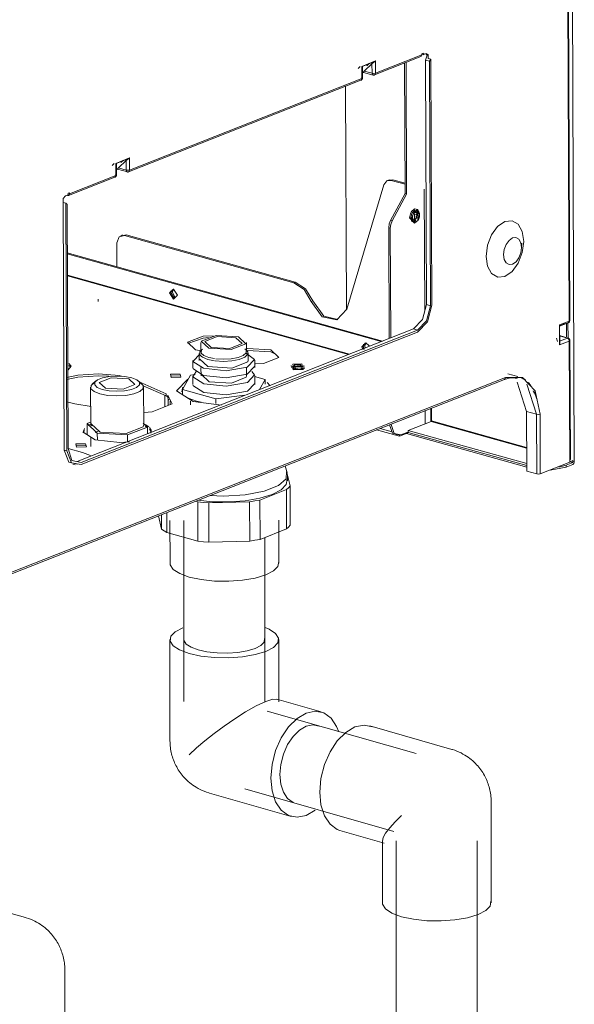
# Model space of a CAD drawing. Header units: millimetres. Extents: x 37142 to 69399, y 2700 to 29257.
# Tile 47 of 85: x 67152 to 67372, y 16493 to 16883. Entities that reach past the tile are written whole.
import ezdxf

# ---------------------------------------------------------------- set-up
doc = ezdxf.new("R2010")
doc.units = ezdxf.units.MM
for name, color, linetype, lineweight in [('G-XREF-____-OTLN', 8, 'Continuous', 9), ('M-EQPM-____-OTLN', 50, 'Continuous', 20), ('P-PIPE-____-OTLN', 3, 'Continuous', 20)]:
    doc.layers.add(name, color=color, linetype=linetype, lineweight=lineweight)

# ---------------------------------------------------------------- blocks, each defined once
blk = doc.blocks.new('City Class FR - City Class F_iam-1558930-3D Отопление Right')
at = {"layer": 'G-XREF-____-OTLN'}
for p, q in [((-7877.79, 17364.04), (-7875.16, 16707.79)), ((-7876.92, 16763.6), (-7877.63, 16939.92)), ((-7877.16, 16763.56), (-7877.87, 16939.53)), ((-7959.21, 16864.28), (-7953.76, 16866.43)), ((-7959.04, 16864.25), (-7954.03, 16866.22)), ((-7954.14, 16860.92), (-7935.79, 16868.15)), ((-7953.76, 16866.43), (-7953.74, 16861.64)), ((-7953.74, 16861.64), (-7935.39, 16868.87)), ((-7941.7, 16865.85), (-7941.49, 16813.79)), ((-7935.67, 16868.22), (-7935.41, 16868.69)), ((-7935.39, 16869.25), (-7934.87, 16869.45)), ((-7934.57, 16869.42), (-7935.39, 16869.09)), ((-7935.39, 16868.87), (-7935.39, 16869.25)), ((-7934.87, 16869.45), (-7934.87, 16868.89)), ((-7934.87, 16868.89), (-7933.77, 16869.32)), ((-7933.66, 16770.04), (-7934.04, 16866.77)), ((-7934.04, 16866.77), (-7932.44, 16866.33)), ((-7931.9, 16867.18), (-7932.89, 16867.46)), ((-7932.44, 16866.33), (-7932.06, 16769.59)), ((-7931.9, 16867.18), (-7931.51, 16769.8)), ((-7959.88, 16864.23), (-7960.66, 16863.48)), ((-7959.19, 16859.49), (-7959.21, 16864.28)), ((-7958.37, 16861.99), (-7959.2, 16861.66)), ((-7959.2, 16861.64), (-7958.44, 16861.94)), ((-7958.48, 16861.93), (-7959.2, 16861.64)), ((-7959, 16864.1), (-7959.04, 16864.25)), ((-7958.95, 16859.71), (-7958.97, 16864.18)), ((-7958.2, 16862.45), (-7958.52, 16862.07)), ((-7958.5, 16861.93), (-7954.66, 16860.85)), ((-7958.5, 16861.93), (-7958.48, 16861.93)), ((-7958.42, 16861.94), (-7958.48, 16861.93)), ((-7955.17, 16865.36), (-7958.2, 16862.45)), ((-7955.15, 16861.59), (-7958.2, 16862.45)), ((-7956.28, 16865.43), (-7957.18, 16864.57)), ((-7955.17, 16865.36), (-7955.15, 16861.59)), ((-7942.1, 16813.96), (-7942.3, 16865.61)), ((-8051.41, 16822.57), (-7959.58, 16858.77)), ((-8051.01, 16823.29), (-7959.19, 16859.49)), ((-7959.19, 16859.49), (-7958.95, 16859.7)), ((-7965.6, 16856.44), (-7965.25, 16768.17)), ((-8056.48, 16825.93), (-8051.03, 16828.08)), ((-8056.31, 16825.9), (-8051.3, 16827.88)), ((-8052.44, 16827.02), (-8055.47, 16824.1)), ((-8054.45, 16826.23), (-8053.56, 16827.09)), ((-8052.44, 16827.02), (-8052.42, 16823.25)), ((-8051.03, 16828.08), (-8051.01, 16823.29)), ((-8057.15, 16825.89), (-8057.93, 16825.13)), ((-8056.46, 16821.14), (-8056.48, 16825.93)), ((-8056.47, 16823.32), (-8055.64, 16823.64)), ((-8056.47, 16823.29), (-8055.71, 16823.59)), ((-8055.75, 16823.58), (-8056.47, 16823.3)), ((-8056.27, 16825.76), (-8056.31, 16825.9)), ((-8056.22, 16821.36), (-8056.24, 16825.84)), ((-8055.47, 16824.1), (-8055.79, 16823.73)), ((-8055.78, 16823.58), (-8051.93, 16822.51)), ((-8055.78, 16823.58), (-8055.75, 16823.58)), ((-8055.69, 16823.6), (-8055.75, 16823.58)), ((-8052.42, 16823.25), (-8055.47, 16824.1)), ((-8075.21, 16813.19), (-8056.86, 16820.42)), ((-8074.81, 16813.91), (-8056.46, 16821.14)), ((-8056.46, 16821.14), (-8056.22, 16821.36)), ((-7948.36, 16819.4), (-7949.01, 16819.14)), ((-7946.91, 16819.45), (-7948.67, 16819.25)), ((-7947.56, 16819.2), (-7946.91, 16819.45)), ((-7942.11, 16817.67), (-7947.56, 16819.2)), ((-7946.91, 16819.45), (-7942.11, 16818.11)), ((-7965.15, 16768.28), (-7950.43, 16817.46)), ((-7934.28, 16767.58), (-7934.47, 16815.74)), ((-8076.43, 16813.08), (-8075.33, 16813.51)), ((-8074.82, 16814.23), (-8075.44, 16813.99)), ((-8075.33, 16814.08), (-8074.82, 16814.28)), ((-8075.33, 16813.51), (-8075.33, 16814.08)), ((-8074.82, 16814.28), (-8074.81, 16813.91)), ((-7947.79, 16803.38), (-7942.1, 16813.96)), ((-7941.49, 16813.79), (-7947.18, 16803.21)), ((-7941.49, 16813.79), (-7942.1, 16813.96)), ((-8076.88, 16712.41), (-8077.27, 16810.49)), ((-8077.27, 16810.49), (-8076.28, 16810.21)), ((-8075.89, 16712.14), (-8076.28, 16810.21)), ((-8075.37, 16713.09), (-8075.76, 16809.83)), ((-7938.41, 16807.92), (-7939.66, 16806.75)), ((-7937.07, 16806.03), (-7937.62, 16807.77)), ((-7947.18, 16803.21), (-7947.79, 16803.38)), ((-7939.48, 16805.83), (-7939.72, 16804.65)), ((-7939.05, 16805.1), (-7939.1, 16804.61)), ((-7938.71, 16802.61), (-7937.81, 16803.5)), ((-7938.39, 16802.27), (-7938.41, 16805.82)), ((-7937.72, 16805.63), (-7938.41, 16805.82)), ((-7937.64, 16804.05), (-7937.64, 16805.1)), ((-7937.46, 16804.16), (-7937.07, 16806.03)), ((-7937.09, 16805.4), (-7937.11, 16805.1)), ((-7937.03, 16803.8), (-7936.55, 16805.69)), ((-7936.46, 16805.86), (-7937.02, 16803.64)), ((-7936.66, 16806.69), (-7936.92, 16807.06)), ((-7948.54, 16800.41), (-7947.93, 16800.24)), ((-7948.54, 16800.41), (-7948.36, 16756.69)), ((-7947.75, 16756.92), (-7947.93, 16800.24)), ((-7937.5, 16802.96), (-7938.39, 16802.27)), ((-7938.2, 16802.63), (-7938.15, 16802.65)), ((-7938.15, 16802.65), (-7937.74, 16802.83)), ((-8052.4, 16797.65), (-8054.55, 16797.14)), ((-8053.85, 16797.59), (-8054.5, 16797.34)), ((-8053.05, 16797.39), (-8052.4, 16797.65)), ((-7986.14, 16778.66), (-8053.05, 16797.39)), ((-7985.49, 16778.92), (-8052.4, 16797.65)), ((-8056.08, 16794.47), (-8056.04, 16785.04)), ((-7896.04, 16793.11), (-7895.94, 16794.4)), ((-8075.68, 16790.54), (-7951.01, 16755.64)), ((-8075.68, 16790.19), (-7951.53, 16755.44)), ((-7964.11, 16750.48), (-8075.64, 16781.7)), ((-7964.52, 16750.32), (-8075.64, 16781.43)), ((-8033.54, 16776.15), (-8034.14, 16775.11)), ((-7986.14, 16778.66), (-7985.49, 16778.92)), ((-8034.79, 16774.85), (-8034.04, 16776.06)), ((-8034.79, 16774.85), (-8034.63, 16775.66)), ((-8034.79, 16774.85), (-8033.36, 16772.49)), ((-8034.79, 16774.85), (-8033.3, 16772.47)), ((-8032.95, 16772.86), (-8034.14, 16775.11)), ((-8063.44, 16772.19), (-8063.44, 16771.24)), ((-7979.23, 16771.31), (-7978.58, 16771.56)), ((-7932.06, 16769.59), (-7933.66, 16770.04)), ((-7881.03, 16761.48), (-7877.56, 16762.85)), ((-7881.02, 16762.04), (-7877.16, 16763.56)), ((-7881.02, 16761.61), (-7878.74, 16762.51)), ((-7880.99, 16754.12), (-7881.02, 16762.04)), ((-7880.99, 16761.9), (-7881.02, 16762.04)), ((-7880.94, 16754.45), (-7880.97, 16761.8)), ((-7880.97, 16761.77), (-7880.97, 16761.8)), ((-7878.24, 16757.33), (-7878.26, 16762.67)), ((-7877.63, 16756.58), (-7877.65, 16762.87)), ((-7877.38, 16762.96), (-7877.16, 16763.56)), ((-7877.16, 16763.56), (-7876.93, 16763.62)), ((-8071.75, 16708.04), (-7938.81, 16760.45)), ((-7937.21, 16760), (-8070.15, 16707.6)), ((-7937.21, 16759.21), (-8070.15, 16706.81)), ((-7937.21, 16760), (-7938.81, 16760.45)), ((-7882.14, 16756.81), (-7881.82, 16755.49)), ((-7877.62, 16756.82), (-7881.01, 16757.77)), ((-7881.01, 16757.67), (-7877.9, 16756.8)), ((-7877.9, 16756.8), (-7881, 16755.58)), ((-8022.85, 16755.01), (-8022.83, 16751.38)), ((-8004.83, 16751.45), (-8004.85, 16755.08)), ((-7958.7, 16752.19), (-7959.18, 16753.34)), ((-7958.66, 16753.54), (-7957.92, 16754.75)), ((-7958.66, 16753.54), (-7958.51, 16754.36)), ((-7958.66, 16753.54), (-7958.48, 16752.6)), ((-7958.66, 16753.54), (-7958.18, 16752.4)), ((-7957.42, 16754.84), (-7958.01, 16753.8)), ((-7957.84, 16752.85), (-7958.01, 16753.8)), ((-7877.13, 16755.64), (-7880.99, 16754.12)), ((-7880.99, 16755.11), (-7880.95, 16754.49)), ((-7880.99, 16754.12), (-7880.95, 16754.3)), ((-7880.94, 16754.45), (-7880.95, 16754.49)), ((-7877.13, 16755.64), (-7876.92, 16756.06)), ((-7876.94, 16708.68), (-7877.13, 16755.64)), ((-7876.71, 16708.9), (-7876.89, 16756.04)), ((-8022.41, 16751.76), (-8024.98, 16752.16)), ((-8023.48, 16750.76), (-8023.47, 16747.93)), ((-8022.26, 16752.44), (-8022.86, 16751.9)), ((-8017.51, 16748.67), (-8019.67, 16749.11)), ((-8004.81, 16751.97), (-8005.42, 16752.51)), ((-7995.15, 16752.12), (-8004.49, 16752.65)), ((-8004.49, 16751.9), (-7995.15, 16751.36)), ((-8004.17, 16748.01), (-8004.18, 16750.84)), ((-7993.13, 16750.36), (-7995.15, 16751.36)), ((-8074.25, 16745.27), (-8075.06, 16745.94)), ((-8026.07, 16747.92), (-8026.06, 16745.1)), ((-8023.31, 16748.52), (-8020.08, 16745.51)), ((-8022.81, 16745.11), (-8022.79, 16741.81)), ((-8020.09, 16748.34), (-8017.49, 16747.82)), ((-8004.79, 16741.88), (-8004.81, 16745.18)), ((-8001.56, 16745.19), (-8001.57, 16748.02)), ((-7987.07, 16745.93), (-7987.06, 16745.18)), ((-7986.47, 16744.85), (-7985.32, 16745.09)), ((-7982.81, 16745.69), (-7985.58, 16745.83)), ((-7982.94, 16745.83), (-7984.63, 16746.02)), ((-7982.06, 16745.2), (-7982.07, 16745.95)), ((-8106.67, 16660.62), (-7902.4, 16741.15)), ((-8031.02, 16741.84), (-8034.81, 16741.75)), ((-8030.1, 16736.46), (-8026.97, 16742.14)), ((-8026.97, 16742.14), (-8025.15, 16742.36)), ((-8026.04, 16741.79), (-8026.03, 16738.4)), ((-8026.02, 16744.78), (-8021.75, 16742.01)), ((-8022.65, 16742.35), (-8019.63, 16739.54)), ((-8001.58, 16741.59), (-7997.46, 16740.44)), ((-8001.53, 16738.5), (-8001.54, 16741.89)), ((-7985.63, 16744.77), (-7984.51, 16744.64)), ((-7897.48, 16741.59), (-7901.44, 16742.69)), ((-7895.01, 16740.41), (-7896.38, 16741.19)), ((-7894.44, 16740.26), (-7896, 16741.26)), ((-8107.07, 16659.9), (-7902.8, 16740.43)), ((-8066.47, 16737.35), (-8066.41, 16722.26)), ((-8064.4, 16739.83), (-8065.8, 16738.58)), ((-8046.2, 16738.66), (-8047.6, 16739.89)), ((-8047.27, 16739.45), (-8036.56, 16734.7)), ((-8036.56, 16733.94), (-8045.66, 16737.98)), ((-8045.46, 16722.35), (-8045.52, 16737.43)), ((-8025.99, 16738.08), (-8021.72, 16735.32)), ((-7997.46, 16740.44), (-7999.65, 16736.46)), ((-7997.46, 16740.44), (-7997.45, 16738.55)), ((-7995.44, 16737.94), (-7996.67, 16739.18)), ((-7897.74, 16739.41), (-7894.08, 16727.78)), ((-7893.97, 16738.51), (-7890.12, 16726.67)), ((-7893.05, 16738.55), (-7893.71, 16739.29)), ((-7892.29, 16737.95), (-7893.3, 16739.2)), ((-8036.56, 16733.94), (-8036.56, 16734.7)), ((-8035.51, 16733.26), (-8036.56, 16733.94)), ((-8016.92, 16732.77), (-8030.1, 16736.46)), ((-8030.1, 16736.46), (-8030.09, 16734.57)), ((-8005.5, 16734.16), (-8016.92, 16732.77)), ((-7891, 16734.95), (-7891.44, 16735.97)), ((-7890.02, 16732.69), (-7890.99, 16735.64)), ((-8072.63, 16730.84), (-8075.86, 16731.54)), ((-8066.28, 16729.76), (-8072.63, 16730.84)), ((-8026.9, 16731.8), (-8026.9, 16730.43)), ((-8025.93, 16731.77), (-8014.74, 16730.33)), ((-8016.92, 16732.77), (-8016.91, 16730.88)), ((-7934.1, 16722.85), (-7934.12, 16728.13)), ((-7931.9, 16724.07), (-7931.92, 16728.99)), ((-7931.64, 16729.1), (-7931.62, 16724.08)), ((-7890.12, 16726.67), (-7894.08, 16727.78)), ((-7894.08, 16727.78), (-7893.98, 16704.2)), ((-7890.12, 16726.67), (-7890.02, 16703.09)), ((-7888.71, 16726.71), (-7888.61, 16703.14)), ((-8066.24, 16723.63), (-8067.86, 16722.99)), ((-8067.84, 16718.54), (-8067.86, 16722.99)), ((-8067.86, 16722.99), (-8063.8, 16719.2)), ((-8067.39, 16722.25), (-8066.2, 16722.82)), ((-8066.24, 16722.9), (-8062.73, 16719.63)), ((-8065.68, 16722.26), (-8066.2, 16722.07)), ((-8051.87, 16718.52), (-8044.01, 16721.62)), ((-8044.01, 16721.62), (-8045.63, 16723.13)), ((-8043.39, 16721.66), (-8044.93, 16722.59)), ((-8044.92, 16721.84), (-8044.08, 16721.39)), ((-8044, 16718.98), (-8044.01, 16721.62)), ((-7940.83, 16720.26), (-7931.75, 16723.84)), ((-7931.75, 16723.84), (-7894.02, 16713.27)), ((-7931.62, 16724.08), (-7894.02, 16713.55)), ((-8068.86, 16720.29), (-8069.36, 16719.38)), ((-8064, 16719.78), (-8064.69, 16719.46)), ((-8064.06, 16719.76), (-8063.23, 16720.09)), ((-8063.78, 16716.4), (-8063.8, 16719.2)), ((-8063.8, 16719.2), (-8051.87, 16718.52)), ((-8051.87, 16718.52), (-8051.86, 16715.88)), ((-8043.18, 16720.72), (-8042.58, 16719.93)), ((-7944.35, 16717.98), (-7953.41, 16720.52)), ((-7952, 16721.07), (-7947.15, 16719.71)), ((-7945.95, 16718.52), (-7945.34, 16718.35)), ((-7940.63, 16719.45), (-7944.35, 16717.98)), ((-7944.35, 16718.61), (-7944.35, 16717.98)), ((-7943.7, 16718.47), (-7940.98, 16719.54)), ((-7893.99, 16705.75), (-7941.57, 16719.07)), ((-7940.83, 16719.5), (-7940.83, 16720.26)), ((-7893.99, 16707.14), (-7940.83, 16720.26)), ((-7893.99, 16706.39), (-7940.83, 16719.5)), ((-8068.4, 16714.27), (-8072.2, 16714.18)), ((-8066.39, 16717.55), (-8066.38, 16713.96)), ((-8075.89, 16712.14), (-8076.88, 16712.41)), ((-8075.37, 16713.09), (-8069.63, 16711.49)), ((-8066.56, 16710.3), (-8069.63, 16711.49)), ((-8073.55, 16706.91), (-8072.56, 16706.63)), ((-8070.15, 16707.6), (-8071.75, 16708.04)), ((-7888.61, 16703.14), (-7876.94, 16707.74)), ((-7881.28, 16705.77), (-7878.4, 16706.52)), ((-7878.4, 16706.52), (-7875.74, 16707.56)), ((-7875.67, 16706.83), (-7878.4, 16705.76)), ((-7878.4, 16706.52), (-7878.4, 16705.76)), ((-7876.94, 16708.68), (-7876.71, 16708.92)), ((-7876.94, 16707.74), (-7876.94, 16708.68)), ((-7875.68, 16708.34), (-7876.94, 16707.85)), ((-7875.7, 16707.61), (-7876.78, 16707.91)), ((-7876.78, 16707.91), (-7875.7, 16707.61)), ((-7875.91, 16708.01), (-7875.16, 16707.79)), ((-7875.68, 16707.68), (-7875.68, 16708.34)), ((-7890.02, 16703.09), (-7893.98, 16704.2)), ((-7878.4, 16705.76), (-7884.74, 16704.6))]:
    blk.add_line(p, q, dxfattribs=at)
for points in [[(-7954.03, 16866.22, 0), (-7954.61, 16865.83, 0), (-7955.17, 16865.36, 0)], [(-7954.03, 16866.22, 0), (-7953.88, 16866.32, 0), (-7953.76, 16866.43, 0)], [(-7935.41, 16868.69, 0), (-7935.39, 16868.78, 0), (-7935.39, 16868.87, 0)], [(-7934.04, 16866.77, 0), (-7933.38, 16868.66, 0), (-7933.88, 16869.34, 0)], [(-7933.77, 16869.32, 0), (-7932.89, 16868.93, 0), (-7932.89, 16867.46, 0)], [(-7932.44, 16866.33, 0), (-7932.13, 16866.7, 0), (-7931.9, 16867.18, 0)], [(-7959.21, 16864.28, 0), (-7959.11, 16864.26, 0), (-7959.04, 16864.25, 0)], [(-7959.62, 16858.76, 0), (-7959.58, 16858.77, 0), (-7959.54, 16858.79, 0), (-7959.5, 16858.81, 0), (-7959.47, 16858.83, 0), (-7959.43, 16858.85, 0), (-7959.39, 16858.87, 0), (-7959.36, 16858.9, 0), (-7959.33, 16858.92, 0), (-7959.29, 16858.95, 0), (-7959.26, 16858.98, 0), (-7959.23, 16859.01, 0), (-7959.2, 16859.04, 0), (-7959.18, 16859.07, 0), (-7959.15, 16859.1, 0), (-7959.13, 16859.13, 0), (-7959.11, 16859.17, 0), (-7959.08, 16859.2, 0), (-7959.07, 16859.24, 0), (-7959.05, 16859.27, 0), (-7959.03, 16859.31, 0), (-7959.02, 16859.35, 0), (-7959, 16859.38, 0), (-7958.99, 16859.42, 0), (-7958.98, 16859.46, 0), (-7958.97, 16859.5, 0), (-7958.97, 16859.53, 0), (-7958.96, 16859.57, 0), (-7958.96, 16859.61, 0), (-7958.95, 16859.65, 0), (-7958.95, 16859.68, 0), (-7958.95, 16859.7, 0)], [(-7959.19, 16859.49, 0), (-7959.41, 16858.88, 0), (-7959.62, 16858.76, 0)], [(-7958.95, 16859.71, 0), (-7958.95, 16859.73, 0), (-7959.3, 16859.96, 0)], [(-7955.15, 16861.59, 0), (-7954.42, 16861.52, 0), (-7953.74, 16861.64, 0)], [(-7954.5, 16860.91, 0), (-7954.81, 16860.96, 0), (-7955.15, 16861.59, 0)], [(-7954.1, 16860.93, 0), (-7954.21, 16860.89, 0), (-7954.33, 16860.86, 0), (-7954.44, 16860.85, 0), (-7954.54, 16860.85, 0), (-7954.61, 16860.85, 0)], [(-7954.5, 16860.91, 0), (-7953.96, 16861.03, 0), (-7953.74, 16861.64, 0)], [(-8051.3, 16827.88, 0), (-8051.89, 16827.49, 0), (-8052.44, 16827.02, 0)], [(-8051.3, 16827.88, 0), (-8051.15, 16827.97, 0), (-8051.03, 16828.08, 0)], [(-8056.48, 16825.93, 0), (-8056.38, 16825.91, 0), (-8056.31, 16825.9, 0)], [(-8052.42, 16823.25, 0), (-8051.7, 16823.17, 0), (-8051.01, 16823.29, 0)], [(-8051.77, 16822.56, 0), (-8052.08, 16822.61, 0), (-8052.42, 16823.25, 0)], [(-8051.77, 16822.56, 0), (-8051.24, 16822.68, 0), (-8051.01, 16823.29, 0)], [(-8056.89, 16820.41, 0), (-8056.85, 16820.43, 0), (-8056.81, 16820.44, 0), (-8056.78, 16820.46, 0), (-8056.74, 16820.48, 0), (-8056.7, 16820.5, 0), (-8056.66, 16820.53, 0), (-8056.63, 16820.55, 0), (-8056.6, 16820.58, 0), (-8056.56, 16820.6, 0), (-8056.53, 16820.63, 0), (-8056.5, 16820.66, 0), (-8056.48, 16820.69, 0), (-8056.45, 16820.72, 0), (-8056.42, 16820.75, 0), (-8056.4, 16820.79, 0), (-8056.38, 16820.82, 0), (-8056.36, 16820.86, 0), (-8056.34, 16820.89, 0), (-8056.32, 16820.93, 0), (-8056.3, 16820.96, 0), (-8056.29, 16821, 0), (-8056.28, 16821.04, 0), (-8056.26, 16821.07, 0), (-8056.25, 16821.11, 0), (-8056.24, 16821.15, 0), (-8056.24, 16821.19, 0), (-8056.23, 16821.22, 0), (-8056.23, 16821.26, 0), (-8056.22, 16821.3, 0), (-8056.22, 16821.34, 0), (-8056.22, 16821.35, 0)], [(-8056.46, 16821.14, 0), (-8056.68, 16820.54, 0), (-8056.89, 16820.41, 0)], [(-8056.22, 16821.36, 0), (-8056.23, 16821.39, 0), (-8056.57, 16821.61, 0)], [(-8051.38, 16822.59, 0), (-8051.49, 16822.55, 0), (-8051.6, 16822.52, 0), (-8051.71, 16822.5, 0), (-8051.81, 16822.5, 0), (-8051.88, 16822.51, 0)], [(-7950.43, 16817.46, 0), (-7949.32, 16818.99, 0), (-7947.56, 16819.2, 0)], [(-8077.27, 16810.49, 0), (-8077.31, 16811.97, 0), (-8076.43, 16813.08, 0)], [(-8074.83, 16813.72, 0), (-8075.09, 16813.26, 0), (-8075.57, 16813.18, 0)], [(-8074.81, 16813.91, 0), (-8074.82, 16813.81, 0), (-8074.83, 16813.72, 0)], [(-8076.28, 16810.21, 0), (-8076.05, 16809.94, 0), (-8075.76, 16809.83, 0)], [(-7939.87, 16804.39, 0), (-7939.39, 16806.28, 0), (-7938.22, 16807.45, 0)], [(-7938.41, 16807.92, 0), (-7937.03, 16807.63, 0), (-7936.46, 16805.86, 0)], [(-7938.22, 16807.45, 0), (-7937.04, 16807.21, 0), (-7936.55, 16805.69, 0)], [(-7947.79, 16803.38, 0), (-7948.34, 16801.94, 0), (-7948.54, 16800.41, 0)], [(-7939.82, 16806.48, 0), (-7940.34, 16804.33, 0), (-7938.39, 16802.27, 0)], [(-7939.87, 16804.39, 0), (-7939.38, 16802.87, 0), (-7938.2, 16802.63, 0)], [(-7939.72, 16804.65, 0), (-7939.36, 16803.54, 0), (-7938.51, 16803.36, 0)], [(-7936.34, 16805.5, 0), (-7936.43, 16806.18, 0), (-7936.68, 16806.72, 0), (-7937.07, 16807.04, 0), (-7937.55, 16807.11, 0), (-7938.05, 16806.91, 0), (-7938.53, 16806.47, 0), (-7938.91, 16805.84, 0), (-7939.16, 16805.11, 0), (-7939.24, 16804.35, 0)], [(-7936.34, 16805.5, 0), (-7936.42, 16804.74, 0), (-7936.67, 16804, 0), (-7937.06, 16803.38, 0), (-7937.53, 16802.94, 0), (-7938.03, 16802.74, 0), (-7938.51, 16802.8, 0), (-7938.9, 16803.12, 0), (-7939.15, 16803.66, 0), (-7939.24, 16804.35, 0)], [(-7937.91, 16803.64, 0), (-7938.26, 16803.5, 0), (-7938.59, 16803.54, 0), (-7938.86, 16803.76, 0), (-7939.04, 16804.14, 0), (-7939.1, 16804.61, 0)], [(-7937.09, 16805.4, 0), (-7937.15, 16805.88, 0), (-7937.33, 16806.25, 0), (-7937.6, 16806.47, 0), (-7937.93, 16806.52, 0), (-7938.28, 16806.38, 0), (-7938.6, 16806.08, 0)], [(-7938.52, 16806.89, 0), (-7937.66, 16806.71, 0), (-7937.3, 16805.6, 0)], [(-7937.3, 16805.6, 0), (-7937.65, 16804.22, 0), (-7938.51, 16803.36, 0)], [(-7937.57, 16806.6, 0), (-7937.56, 16806.58, 0), (-7937.54, 16806.55, 0), (-7937.53, 16806.53, 0), (-7937.51, 16806.49, 0), (-7937.5, 16806.46, 0), (-7937.48, 16806.42, 0), (-7937.47, 16806.37, 0), (-7937.45, 16806.32, 0), (-7937.44, 16806.27, 0), (-7937.42, 16806.21, 0), (-7937.41, 16806.15, 0), (-7937.4, 16806.09, 0), (-7937.39, 16806.02, 0), (-7937.39, 16805.95, 0), (-7937.38, 16805.88, 0), (-7937.38, 16805.81, 0), (-7937.38, 16805.73, 0), (-7937.38, 16805.65, 0), (-7937.38, 16805.57, 0), (-7937.39, 16805.49, 0), (-7937.4, 16805.41, 0), (-7937.41, 16805.33, 0), (-7937.42, 16805.24, 0), (-7937.43, 16805.16, 0), (-7937.45, 16805.07, 0), (-7937.47, 16804.99, 0), (-7937.49, 16804.9, 0), (-7937.51, 16804.82, 0), (-7937.54, 16804.73, 0), (-7937.57, 16804.65, 0), (-7937.59, 16804.57, 0), (-7937.63, 16804.49, 0), (-7937.66, 16804.41, 0), (-7937.69, 16804.33, 0), (-7937.73, 16804.25, 0), (-7937.77, 16804.18, 0), (-7937.8, 16804.11, 0), (-7937.84, 16804.04, 0), (-7937.88, 16803.97, 0), (-7937.92, 16803.91, 0), (-7937.97, 16803.85, 0), (-7938.01, 16803.79, 0), (-7938.05, 16803.74, 0), (-7938.09, 16803.69, 0), (-7938.13, 16803.64, 0), (-7938.17, 16803.6, 0), (-7938.21, 16803.56, 0), (-7938.25, 16803.53, 0), (-7938.29, 16803.5, 0), (-7938.32, 16803.47, 0), (-7938.36, 16803.44, 0), (-7938.39, 16803.42, 0), (-7938.42, 16803.41, 0), (-7938.44, 16803.39, 0), (-7938.46, 16803.38, 0), (-7938.47, 16803.38, 0)], [(-7947.93, 16800.24, 0), (-7947.74, 16801.77, 0), (-7947.18, 16803.21, 0)], [(-7895.15, 16795.01, 0), (-7895.74, 16798.93, 0), (-7897.37, 16801.81, 0), (-7899.79, 16803.21, 0), (-7902.65, 16802.91, 0), (-7905.5, 16800.97, 0), (-7907.91, 16797.67, 0), (-7909.51, 16793.51, 0), (-7910.07, 16789.13, 0)], [(-8053.05, 16797.39, 0), (-8055.2, 16796.89, 0), (-8056.08, 16794.47, 0)], [(-7903.13, 16789.81, 0), (-7902.87, 16791.9, 0), (-7902.1, 16793.89, 0), (-7900.95, 16795.47, 0), (-7899.59, 16796.4, 0), (-7898.22, 16796.55, 0), (-7897.06, 16795.88, 0), (-7896.28, 16794.5, 0), (-7896, 16792.62, 0)], [(-7895.15, 16795.01, 0), (-7895.71, 16790.62, 0), (-7897.31, 16786.47, 0), (-7899.72, 16783.17, 0), (-7902.57, 16781.22, 0), (-7905.42, 16780.92, 0), (-7907.85, 16782.32, 0), (-7909.48, 16785.2, 0), (-7910.07, 16789.13, 0)], [(-7903.13, 16789.81, 0), (-7902.85, 16787.93, 0), (-7902.07, 16786.55, 0), (-7900.91, 16785.88, 0), (-7899.54, 16786.03, 0), (-7898.18, 16786.96, 0), (-7897.03, 16788.54, 0), (-7896.26, 16790.53, 0), (-7896, 16792.62, 0)], [(-8032.11, 16773.75, 0), (-8033.71, 16776.18, 0), (-8035.3, 16774.65, 0)], [(-7979.23, 16771.31, 0), (-7982.05, 16776.05, 0), (-7986.14, 16778.66, 0)], [(-7985.49, 16778.92, 0), (-7981.4, 16776.3, 0), (-7978.58, 16771.56, 0)], [(-8032.11, 16773.75, 0), (-8033.7, 16772.22, 0), (-8035.3, 16774.65, 0)], [(-7965.15, 16768.28, 0), (-7969.03, 16763.96, 0), (-7974.87, 16765.22, 0), (-7979.23, 16771.31, 0)], [(-7978.58, 16771.56, 0), (-7974.22, 16765.47, 0), (-7968.68, 16764.14, 0)], [(-7938.81, 16760.45, 0), (-7935.15, 16764.11, 0), (-7933.66, 16770.04, 0)], [(-7931.51, 16769.8, 0), (-7933.17, 16763.25, 0), (-7937.21, 16759.21, 0)], [(-7932.06, 16769.59, 0), (-7933.55, 16763.66, 0), (-7937.21, 16760, 0)], [(-7876.94, 16763.58, 0), (-7876.99, 16763.43, 0), (-7877.06, 16763.28, 0), (-7877.16, 16763.14, 0), (-7877.27, 16763.02, 0), (-7877.4, 16762.92, 0), (-7877.52, 16762.86, 0)], [(-8018, 16757.74, 0), (-8022, 16757.56, 0), (-8028.16, 16755.13, 0), (-8024.98, 16752.16, 0)], [(-8027.95, 16754.67, 0), (-8022, 16756.8, 0), (-8019.78, 16756.98, 0)], [(-8019.68, 16752.75, 0), (-8022.7, 16755.56, 0), (-8016.86, 16757.86, 0), (-8008.01, 16757.35, 0)], [(-8008.98, 16756.96, 0), (-8016.36, 16757.39, 0), (-8021.22, 16755.47, 0), (-8018.71, 16753.13, 0)], [(-8008.01, 16757.35, 0), (-8005, 16754.54, 0), (-8010.83, 16752.23, 0), (-8019.68, 16752.75, 0)], [(-8018.71, 16753.13, 0), (-8011.33, 16752.7, 0), (-8006.47, 16754.62, 0), (-8008.98, 16756.96, 0)], [(-7877.13, 16755.64, 0), (-7877.36, 16756.37, 0), (-7877.9, 16756.8, 0)], [(-7876.92, 16756.06, 0), (-7876.94, 16756.17, 0), (-7876.99, 16756.28, 0), (-7877.05, 16756.39, 0), (-7877.12, 16756.49, 0), (-7877.21, 16756.58, 0), (-7877.3, 16756.66, 0), (-7877.4, 16756.72, 0), (-7877.49, 16756.77, 0), (-7877.58, 16756.81, 0), (-7877.59, 16756.81, 0)], [(-7956.3, 16753.7, 0), (-7957.59, 16754.87, 0), (-7959.18, 16753.34, 0)], [(-8021.76, 16744.84, 0), (-8026.03, 16747.6, 0), (-8023.14, 16750.58, 0)], [(-8020.09, 16748.34, 0), (-8022.22, 16749.19, 0), (-8023.35, 16750.23, 0), (-8023.32, 16751.35, 0), (-8022.86, 16751.9, 0)], [(-8022.68, 16751.93, 0), (-8022.71, 16750.89, 0), (-8021.66, 16749.91, 0), (-8019.67, 16749.11, 0)], [(-8004.82, 16750.77, 0), (-8001.61, 16748.34, 0), (-8004.49, 16745.36, 0), (-8012.84, 16743.91, 0), (-8021.76, 16744.84, 0)], [(-8017.2, 16747.78, 0), (-8013.9, 16747.59, 0), (-8010.6, 16747.79, 0), (-8007.68, 16748.35, 0), (-8005.51, 16749.21, 0), (-8004.34, 16750.25, 0), (-8004.31, 16751.37, 0), (-8004.81, 16751.97, 0)], [(-8004.96, 16751.95, 0), (-8004.98, 16750.91, 0), (-8006.07, 16749.93, 0), (-8008.1, 16749.13, 0), (-8010.82, 16748.6, 0), (-8013.9, 16748.42, 0), (-8016.97, 16748.6, 0)], [(-7995.15, 16752.12, 0), (-7991.97, 16749.15, 0), (-7998.13, 16746.72, 0), (-8001.23, 16746.57, 0)], [(-8075.07, 16746.7, 0), (-8074.12, 16745.72, 0), (-8075.34, 16744.18, 0)], [(-8001.6, 16745.51, 0), (-8004.48, 16742.53, 0), (-8012.83, 16741.08, 0), (-8021.75, 16742.01, 0)], [(-8020.08, 16745.51, 0), (-8010.59, 16744.96, 0), (-8004.33, 16747.43, 0), (-8004.17, 16748.01, 0)], [(-7985.94, 16745.77, 0), (-7986.62, 16745.57, 0), (-7986.31, 16744.31, 0)], [(-7986.19, 16745.3, 0), (-7986.47, 16746.47, 0), (-7982.95, 16746.58, 0)], [(-7985.93, 16745.88, 0), (-7986.47, 16745.72, 0), (-7986.19, 16744.55, 0)], [(-7986.31, 16744.31, 0), (-7982.51, 16744.42, 0), (-7981.88, 16745.09, 0)], [(-7986.21, 16745.18, 0), (-7985.82, 16745.54, 0), (-7983.49, 16745.61, 0)], [(-7982.95, 16746.58, 0), (-7982.66, 16745.41, 0), (-7986.19, 16745.3, 0)], [(-7982.94, 16745.83, 0), (-7982.66, 16744.65, 0), (-7986.19, 16744.55, 0)], [(-7983.5, 16746.36, 0), (-7985.82, 16746.29, 0), (-7985.64, 16745.52, 0)], [(-7985.64, 16745.52, 0), (-7983.31, 16745.59, 0), (-7983.5, 16746.36, 0)], [(-7983.37, 16744.96, 0), (-7983.29, 16744.95, 0), (-7983.23, 16744.93, 0), (-7983.16, 16744.91, 0), (-7983.12, 16744.9, 0)], [(-8075.84, 16741.18, 0), (-8071.54, 16742.09, 0), (-8063.35, 16742.64, 0), (-8055.2, 16741.95, 0), (-8054.19, 16741.77, 0)], [(-8059.21, 16741.69, 0), (-8063.35, 16741.89, 0), (-8071.54, 16741.33, 0), (-8075.84, 16740.43, 0)], [(-8061.82, 16736.51, 0), (-8063.81, 16737.3, 0), (-8064.85, 16738.28, 0), (-8064.83, 16739.32, 0), (-8063.74, 16740.29, 0), (-8061.72, 16741.09, 0), (-8059.01, 16741.61, 0), (-8055.93, 16741.79, 0), (-8052.87, 16741.62, 0), (-8050.18, 16741.1, 0)], [(-8060.62, 16736.98, 0), (-8063.01, 16739.21, 0), (-8058.39, 16741.03, 0), (-8051.38, 16740.63, 0)], [(-8050.18, 16741.1, 0), (-8048.19, 16740.31, 0), (-8047.15, 16739.33, 0), (-8047.17, 16738.3, 0), (-8048.26, 16737.32, 0), (-8050.28, 16736.52, 0), (-8052.99, 16736, 0), (-8056.07, 16735.82, 0), (-8059.13, 16736, 0), (-8061.82, 16736.51, 0)], [(-8034.59, 16741.19, 0), (-8034.9, 16742.48, 0), (-8031.02, 16742.59, 0)], [(-8034.59, 16741.19, 0), (-8030.71, 16741.3, 0), (-8031.02, 16742.59, 0)], [(-8021.74, 16738.71, 0), (-8026.01, 16741.48, 0), (-8024.75, 16743.63, 0)], [(-8002.73, 16743.63, 0), (-8001.58, 16742.21, 0), (-8004.47, 16739.23, 0), (-8012.82, 16737.78, 0), (-8021.74, 16738.71, 0)], [(-8019.63, 16739.54, 0), (-8010.78, 16739.03, 0), (-8004.94, 16741.33, 0), (-8004.79, 16741.88, 0)], [(-7986.39, 16744.74, 0), (-7986.38, 16744.74, 0), (-7986.37, 16744.75, 0), (-7986.36, 16744.76, 0), (-7986.33, 16744.77, 0), (-7986.31, 16744.78, 0), (-7986.27, 16744.8, 0), (-7986.23, 16744.81, 0), (-7986.19, 16744.83, 0), (-7986.14, 16744.85, 0), (-7986.09, 16744.87, 0), (-7986.03, 16744.88, 0), (-7985.97, 16744.9, 0)], [(-7982.74, 16744.75, 0), (-7982.75, 16744.76, 0), (-7982.77, 16744.77, 0), (-7982.79, 16744.78, 0), (-7982.82, 16744.8, 0), (-7982.85, 16744.81, 0), (-7982.89, 16744.83, 0), (-7982.93, 16744.84, 0), (-7982.98, 16744.86, 0), (-7983.04, 16744.88, 0), (-7983.09, 16744.9, 0), (-7983.12, 16744.9, 0)], [(-7902.8, 16740.43, 0), (-7902.62, 16740.54, 0), (-7902.4, 16741.15, 0)], [(-7897.69, 16740.82, 0), (-7898.13, 16740.92, 0), (-7898.58, 16741, 0), (-7899.03, 16741.05, 0), (-7899.49, 16741.07, 0), (-7899.95, 16741.07, 0), (-7900.42, 16741.03, 0), (-7900.9, 16740.96, 0), (-7901.39, 16740.87, 0), (-7901.88, 16740.74, 0), (-7902.37, 16740.59, 0), (-7902.8, 16740.43, 0)], [(-7902.4, 16741.15, 0), (-7895.58, 16741.18, 0), (-7890.57, 16735.89, 0), (-7888.71, 16726.71, 0)], [(-8065.03, 16739.13, 0), (-8066.3, 16737.99, 0), (-8066.33, 16736.77, 0), (-8065.11, 16735.64, 0), (-8062.79, 16734.71, 0)], [(-8046.88, 16739.15, 0), (-8045.66, 16738.01, 0), (-8045.69, 16736.8, 0), (-8046.96, 16735.66, 0), (-8049.32, 16734.73, 0), (-8052.48, 16734.12, 0), (-8056.07, 16733.9, 0), (-8059.65, 16734.11, 0), (-8062.79, 16734.71, 0)], [(-8060.62, 16736.98, 0), (-8053.61, 16736.58, 0), (-8048.99, 16738.4, 0), (-8051.38, 16740.63, 0)], [(-8025.93, 16731.77, 0), (-8032.46, 16736, 0), (-8028.05, 16740.56, 0)], [(-8021.72, 16735.32, 0), (-8012.8, 16734.39, 0), (-8004.46, 16735.84, 0), (-8001.57, 16738.82, 0)], [(-8035.88, 16734.28, 0), (-8034.25, 16730.74, 0), (-8042.12, 16727.64, 0), (-8045.21, 16727.33, 0)], [(-7890.12, 16726.67, 0), (-7889.39, 16726.59, 0), (-7888.71, 16726.71, 0)], [(-8062.73, 16719.63, 0), (-8052.42, 16719.03, 0), (-8045.63, 16721.71, 0), (-8045.5, 16722.24, 0)], [(-7944.52, 16718.59, 0), (-7947.07, 16719.21, 0), (-7948.21, 16722.52, 0)], [(-7947.62, 16722.6, 0), (-7946.46, 16719.04, 0), (-7943.7, 16718.47, 0)], [(-7931.62, 16724.08, 0), (-7931.77, 16724.09, 0), (-7931.9, 16724.07, 0)], [(-7931.62, 16724.08, 0), (-7931.66, 16723.93, 0), (-7931.75, 16723.84, 0)], [(-8064.68, 16716.5, 0), (-8069.38, 16719.54, 0), (-8068.86, 16721.05, 0)], [(-8042.61, 16719.24, 0), (-8042.47, 16720.35, 0), (-8043.18, 16721.48, 0)], [(-8071.97, 16713.62, 0), (-8072.28, 16714.91, 0), (-8068.41, 16715.03, 0)], [(-8071.97, 16713.62, 0), (-8068.1, 16713.74, 0), (-8068.41, 16715.03, 0)], [(-8064.68, 16716.5, 0), (-8054.85, 16715.47, 0), (-8050.97, 16715.79, 0)], [(-8071.72, 16706.95, 0), (-8075.01, 16707.74, 0), (-8076.88, 16712.41, 0)], [(-8070.15, 16706.81, 0), (-8074.02, 16707.46, 0), (-8075.89, 16712.14, 0)], [(-8070.15, 16707.6, 0), (-8073.83, 16708.36, 0), (-8075.37, 16713.09, 0)], [(-7875.16, 16707.79, 0), (-7875.31, 16707.2, 0), (-7875.67, 16706.83, 0)], [(-7890.02, 16703.09, 0), (-7889.29, 16703.02, 0), (-7888.61, 16703.14, 0)]]:
    blk.add_polyline3d(points, dxfattribs=at)
blk = doc.blocks.new('City Class FR - City Class 25 FR-1559149-3D Отопление Right')
blk.add_blockref('City Class FR - City Class F_iam-1558930-3D Отопление Right', (0, 0))
blk = doc.blocks.new('ADSK_Полипропилен_Муфта с накидной гайкой - 32 x 1_-V150-3D Отопление Right')
at = {"layer": 'P-PIPE-____-OTLN', "color": 10}
for p, q in [((-8037.09, 16734.18), (-8037.07, 16729.63)), ((-8036.1, 16733.91), (-8035.8, 16732.64)), ((-8035.8, 16732.64), (-8035.39, 16732.36)), ((-8035.79, 16730.13), (-8035.8, 16732.64)), ((-8034.94, 16731.93), (-8034.93, 16730.47)), ((-8022.71, 16731.39), (-8024.6, 16731.84)), ((-7988.74, 16703.45), (-7989.51, 16706.29)), ((-7987.58, 16698.33), (-7988.83, 16703.69)), ((-7988.63, 16700.36), (-7988.64, 16702.72)), ((-7987.52, 16682.77), (-7987.58, 16698.33)), ((-7999.51, 16692.75), (-7989, 16696.87)), ((-7989, 16696.87), (-7988.94, 16681.31)), ((-8024.82, 16692.24), (-8024.07, 16692.02)), ((-8024.07, 16692.02), (-8024, 16676.46)), ((-8019.71, 16691.57), (-8003.59, 16692.04)), ((-8019.64, 16676.01), (-8019.71, 16691.57)), ((-8003.59, 16692.04), (-8003.53, 16676.48)), ((-7999.44, 16677.19), (-7999.51, 16692.75)), ((-8038.36, 16681.27), (-8039.6, 16686.55)), ((-8038.38, 16687.02), (-8038.36, 16681.27)), ((-8036.28, 16679.92), (-8036.32, 16687.84)), ((-8035.07, 16684.61), (-8035, 16667.64)), ((-7992, 16667.81), (-7992.07, 16684.78)), ((-8024, 16676.46), (-8036.28, 16679.92)), ((-7988.94, 16681.31), (-7999.44, 16677.19)), ((-8003.53, 16676.48), (-8019.64, 16676.01))]:
    blk.add_line(p, q, dxfattribs=at)
for points in [[(-8030.37, 16735.6, 0), (-8030.14, 16737.05, 0), (-8029.92, 16737.39, 0)], [(-8024.6, 16731.84, 0), (-8027.5, 16732.91, 0), (-8028.88, 16733.71, 0)], [(-7988.98, 16704.07, 0), (-7989.06, 16701.18, 0), (-7992.11, 16698.46, 0), (-7997.75, 16696.25, 0), (-8005.31, 16694.8, 0), (-8013.88, 16694.3, 0), (-8019.23, 16694.49, 0)], [(-7988.7, 16700.99, 0), (-7989.05, 16698.82, 0), (-7991.07, 16696.75, 0), (-7994.63, 16694.92, 0), (-7999.49, 16693.45, 0), (-8005.3, 16692.44, 0), (-8011.69, 16691.97, 0), (-8018.21, 16692.06, 0), (-8024.07, 16692.66, 0)], [(-7989, 16696.87, 0), (-7988.19, 16697.59, 0), (-7987.58, 16698.33, 0)], [(-8024.07, 16692.02, 0), (-8021.92, 16691.76, 0), (-8019.71, 16691.57, 0)], [(-8003.59, 16692.04, 0), (-8001.5, 16692.37, 0), (-7999.51, 16692.75, 0)], [(-7987.52, 16682.77, 0), (-7988.13, 16682.03, 0), (-7988.94, 16681.31, 0)], [(-8036.28, 16679.92, 0), (-8037.41, 16680.58, 0), (-8038.36, 16681.27, 0)], [(-8019.64, 16676.01, 0), (-8021.85, 16676.2, 0), (-8024, 16676.46, 0)], [(-7999.44, 16677.19, 0), (-8001.44, 16676.81, 0), (-8003.53, 16676.48, 0)], [(-8027.48, 16662.24, 0), (-8031.23, 16663.61, 0), (-8033.77, 16665.27, 0), (-8034.93, 16667.09, 0), (-8035, 16667.64, 0)], [(-7992.06, 16668.36, 0), (-7992.36, 16666.49, 0), (-7994.1, 16664.71, 0), (-7997.16, 16663.13, 0), (-8001.34, 16661.87, 0), (-8006.34, 16661, 0), (-8011.83, 16660.6, 0), (-8017.43, 16660.68, 0), (-8022.77, 16661.24, 0), (-8027.48, 16662.24, 0)]]:
    blk.add_polyline3d(points, dxfattribs=at)
blk = doc.blocks.new('ADSK_Полипропилен_Отвод - Универсальный-1567100-3D Отопление Right')
at = {"layer": 'P-PIPE-____-OTLN', "color": 10}
for p, q in [((-8035.07, 16637.52), (-8035.07, 16597.5)), ((-7992.07, 16612.92), (-7992.07, 16637.52)), ((-7975.29, 16608.9), (-7992.83, 16613.92)), ((-8019.48, 16576.83), (-7987.13, 16567.56)), ((-7981.21, 16567.98), (-7977.6, 16570.1))]:
    blk.add_line(p, q, dxfattribs=at)
for points in [[(-8029.93, 16642.21, 0), (-8032.98, 16640.63, 0), (-8034.71, 16638.83, 0), (-8035, 16636.95, 0), (-8033.82, 16635.1, 0), (-8031.27, 16633.42, 0), (-8027.51, 16632.02, 0), (-8022.8, 16631, 0), (-8017.46, 16630.42, 0), (-8011.85, 16630.32, 0), (-8006.36, 16630.71, 0), (-8001.36, 16631.57, 0), (-7997.2, 16632.84, 0)], [(-7997.2, 16632.84, 0), (-7994.15, 16634.42, 0), (-7992.42, 16636.22, 0), (-7992.13, 16638.1, 0), (-7993.31, 16639.95, 0), (-7995.86, 16641.63, 0), (-7997.48, 16642.32, 0)], [(-8023.94, 16633.43, 0), (-8026.74, 16634.47, 0), (-8028.64, 16635.72, 0), (-8029.51, 16637.1, 0), (-8029.56, 16637.52, 0)], [(-7997.62, 16637.95, 0), (-7997.83, 16636.55, 0), (-7999.12, 16635.21, 0), (-8001.39, 16634.04, 0), (-8004.49, 16633.1, 0), (-8008.21, 16632.46, 0), (-8012.29, 16632.16, 0), (-8016.46, 16632.23, 0), (-8020.44, 16632.67, 0), (-8023.94, 16633.43, 0)], [(-8027.51, 16592, 0), (-8024.56, 16594.69, 0), (-8021.25, 16597.51, 0), (-8017.6, 16600.4, 0), (-8013.65, 16603.34, 0), (-8009.47, 16606.23, 0), (-8005.15, 16608.96, 0), (-8000.93, 16611.33, 0), (-7997.2, 16613.06, 0)], [(-7997.2, 16613.06, 0), (-7994.38, 16613.92, 0), (-7992.69, 16613.88, 0)], [(-7968.34, 16601.07, 0), (-7969.14, 16603.12, 0), (-7971.35, 16606.44, 0), (-7974.24, 16608.52, 0), (-7977.6, 16609.22, 0), (-7981.21, 16608.48, 0)], [(-7981.21, 16608.48, 0), (-7984.82, 16606.37, 0), (-7988.18, 16603.02, 0), (-7991.07, 16598.66, 0), (-7993.29, 16593.59, 0), (-7994.68, 16588.16, 0), (-7995.16, 16582.73, 0), (-7994.68, 16577.68, 0), (-7993.29, 16573.34, 0), (-7991.07, 16570.02, 0), (-7988.18, 16567.95, 0), (-7984.82, 16567.25, 0), (-7981.21, 16567.98, 0)], [(-7991.59, 16584.14, 0), (-7991.23, 16588.18, 0), (-7990.2, 16592.22, 0), (-7988.55, 16595.99, 0), (-7986.4, 16599.24, 0), (-7983.9, 16601.73, 0), (-7981.21, 16603.3, 0), (-7978.53, 16603.85, 0), (-7976.03, 16603.33, 0)], [(-8035.07, 16597.5, 0), (-8035.05, 16596.81, 0), (-8035.02, 16596.13, 0), (-8034.97, 16595.47, 0), (-8034.9, 16594.81, 0), (-8034.81, 16594.17, 0), (-8034.7, 16593.54, 0), (-8034.57, 16592.92, 0), (-8034.43, 16592.31, 0), (-8034.27, 16591.7, 0), (-8034.09, 16591.11, 0), (-8033.9, 16590.52, 0), (-8033.69, 16589.94, 0), (-8033.47, 16589.36, 0), (-8033.23, 16588.8, 0), (-8032.97, 16588.23, 0), (-8032.69, 16587.68, 0), (-8032.4, 16587.13, 0), (-8032.09, 16586.58, 0), (-8031.76, 16586.04, 0), (-8031.41, 16585.5, 0), (-8031.04, 16584.97, 0), (-8030.65, 16584.45, 0), (-8030.24, 16583.92, 0), (-8029.8, 16583.41, 0), (-8029.35, 16582.9, 0), (-8028.86, 16582.39, 0), (-8028.35, 16581.89, 0), (-8027.82, 16581.4, 0), (-8027.25, 16580.91, 0), (-8026.65, 16580.44, 0), (-8026.03, 16579.98, 0), (-8025.37, 16579.52, 0), (-8024.67, 16579.09, 0), (-8023.94, 16578.67, 0), (-8023.18, 16578.26, 0), (-8022.37, 16577.88, 0), (-8021.53, 16577.53, 0), (-8020.65, 16577.2, 0), (-8019.74, 16576.9, 0), (-8019.48, 16576.83, 0)], [(-7985.62, 16572.85, 0), (-7986.4, 16573.14, 0), (-7988.55, 16574.68, 0), (-7990.2, 16577.15, 0), (-7991.23, 16580.38, 0), (-7991.59, 16584.14, 0)]]:
    blk.add_polyline3d(points, dxfattribs=at)
blk = doc.blocks.new('ADSK_Полипропилен_Отвод - Универсальный-V151-3D Отопление Right')
at = {"layer": 'P-PIPE-____-OTLN', "color": 10}
for p, q in [((-7923.64, 16594.11), (-7955.99, 16603.38)), ((-7908.06, 16533.42), (-7908.06, 16573.44)), ((-7967.83, 16562.04), (-7950.29, 16557.02)), ((-7951.06, 16558.02), (-7951.06, 16533.42))]:
    blk.add_line(p, q, dxfattribs=at)
for points in [[(-7967.83, 16562.04, 0), (-7968.88, 16562.42, 0), (-7971.77, 16564.5, 0), (-7973.99, 16567.82, 0), (-7975.38, 16572.15, 0), (-7975.86, 16577.21, 0), (-7975.38, 16582.63, 0), (-7973.99, 16588.07, 0), (-7971.77, 16593.13, 0), (-7968.88, 16597.49, 0), (-7965.52, 16600.84, 0), (-7961.91, 16602.96, 0)], [(-7961.91, 16602.96, 0), (-7958.3, 16603.69, 0), (-7954.94, 16602.99, 0)], [(-7908.06, 16573.44, 0), (-7908.07, 16574.13, 0), (-7908.1, 16574.81, 0), (-7908.16, 16575.47, 0), (-7908.23, 16576.13, 0), (-7908.32, 16576.77, 0), (-7908.43, 16577.4, 0), (-7908.55, 16578.02, 0), (-7908.7, 16578.63, 0), (-7908.86, 16579.24, 0), (-7909.03, 16579.83, 0), (-7909.22, 16580.42, 0), (-7909.43, 16581, 0), (-7909.66, 16581.58, 0), (-7909.9, 16582.14, 0), (-7910.16, 16582.71, 0), (-7910.43, 16583.26, 0), (-7910.73, 16583.81, 0), (-7911.04, 16584.36, 0), (-7911.37, 16584.9, 0), (-7911.72, 16585.44, 0), (-7912.08, 16585.97, 0), (-7912.47, 16586.49, 0), (-7912.89, 16587.02, 0), (-7913.32, 16587.53, 0), (-7913.78, 16588.04, 0), (-7914.26, 16588.55, 0), (-7914.77, 16589.05, 0), (-7915.31, 16589.54, 0), (-7915.88, 16590.03, 0), (-7916.47, 16590.5, 0), (-7917.1, 16590.96, 0), (-7917.76, 16591.41, 0), (-7918.45, 16591.85, 0), (-7919.18, 16592.27, 0), (-7919.95, 16592.68, 0), (-7920.75, 16593.06, 0), (-7921.59, 16593.41, 0), (-7922.47, 16593.74, 0), (-7923.39, 16594.04, 0), (-7923.64, 16594.11, 0)], [(-7951.05, 16557.85, 0), (-7950.77, 16559.2, 0), (-7949.77, 16560.97, 0), (-7948.17, 16563.06, 0), (-7946.06, 16565.4, 0), (-7943.5, 16567.94, 0)], [(-7913.19, 16528.73, 0), (-7917.36, 16527.47, 0), (-7922.36, 16526.61, 0), (-7927.85, 16526.21, 0), (-7933.45, 16526.31, 0), (-7938.79, 16526.89, 0), (-7943.5, 16527.91, 0), (-7947.26, 16529.31, 0), (-7949.82, 16530.99, 0), (-7950.99, 16532.84, 0), (-7951.06, 16533.41, 0)], [(-7908.13, 16533.99, 0), (-7908.42, 16532.11, 0), (-7910.14, 16530.31, 0), (-7913.19, 16528.73, 0)]]:
    blk.add_polyline3d(points, dxfattribs=at)
blk = doc.blocks.new('ADSK_Полипропилен_Отвод - Универсальный-V153-3D Отопление Right')
at = {"layer": 'P-PIPE-____-OTLN', "color": 5}
for p, q in [((-8092.25, 16527.58), (-8124.6, 16536.85)), ((-8076.67, 16466.89), (-8076.67, 16506.91)), ((-8136.44, 16495.51), (-8118.9, 16490.49)), ((-8119.67, 16491.49), (-8119.67, 16466.89))]:
    blk.add_line(p, q, dxfattribs=at)
for points in [[(-8136.44, 16495.51, 0), (-8137.49, 16495.89, 0), (-8140.38, 16497.97, 0), (-8142.6, 16501.29, 0), (-8143.99, 16505.62, 0), (-8144.47, 16510.68, 0), (-8143.99, 16516.1, 0), (-8142.6, 16521.54, 0), (-8140.38, 16526.61, 0), (-8137.49, 16530.96, 0), (-8134.13, 16534.31, 0), (-8130.52, 16536.43, 0)], [(-8130.52, 16536.43, 0), (-8126.91, 16537.16, 0), (-8123.55, 16536.46, 0)], [(-8076.67, 16506.91, 0), (-8076.68, 16507.6, 0), (-8076.71, 16508.28, 0), (-8076.77, 16508.94, 0), (-8076.84, 16509.6, 0), (-8076.93, 16510.24, 0), (-8077.04, 16510.87, 0), (-8077.16, 16511.49, 0), (-8077.31, 16512.1, 0), (-8077.47, 16512.71, 0), (-8077.64, 16513.3, 0), (-8077.83, 16513.89, 0), (-8078.04, 16514.47, 0), (-8078.27, 16515.05, 0), (-8078.51, 16515.61, 0), (-8078.77, 16516.18, 0), (-8079.04, 16516.73, 0), (-8079.34, 16517.28, 0), (-8079.65, 16517.83, 0), (-8079.98, 16518.37, 0), (-8080.33, 16518.91, 0), (-8080.7, 16519.44, 0), (-8081.09, 16519.96, 0), (-8081.5, 16520.49, 0), (-8081.93, 16521, 0), (-8082.39, 16521.51, 0), (-8082.87, 16522.02, 0), (-8083.38, 16522.52, 0), (-8083.92, 16523.01, 0), (-8084.49, 16523.5, 0), (-8085.08, 16523.97, 0), (-8085.71, 16524.43, 0), (-8086.37, 16524.89, 0), (-8087.06, 16525.32, 0), (-8087.79, 16525.74, 0), (-8088.56, 16526.15, 0), (-8089.36, 16526.53, 0), (-8090.2, 16526.88, 0), (-8091.08, 16527.21, 0), (-8092, 16527.51, 0), (-8092.25, 16527.58, 0)], [(-8119.66, 16491.32, 0), (-8119.38, 16492.67, 0), (-8118.38, 16494.44, 0), (-8116.78, 16496.53, 0), (-8114.67, 16498.87, 0), (-8112.11, 16501.41, 0)], [(-8081.8, 16462.2, 0), (-8085.97, 16460.94, 0), (-8090.97, 16460.08, 0), (-8096.46, 16459.68, 0), (-8102.06, 16459.78, 0), (-8107.4, 16460.36, 0), (-8112.11, 16461.38, 0), (-8115.87, 16462.78, 0), (-8118.43, 16464.46, 0), (-8119.6, 16466.31, 0), (-8119.67, 16466.88, 0)], [(-8076.74, 16467.46, 0), (-8077.03, 16465.58, 0), (-8078.75, 16463.78, 0), (-8081.8, 16462.2, 0)]]:
    blk.add_polyline3d(points, dxfattribs=at)

msp = doc.modelspace()

# ---------------------------------------------------------------- linework, layer by layer
at = {"layer": 'P-PIPE-____-OTLN', "color": 10}
for p, q in [((67217.41, 16684.7), (67217.41, 16613.04)), ((67249.41, 16613.04), (67249.41, 16677.93)), ((67309.26, 16592.42), (67250.37, 16609.28)), ((67241.56, 16578.52), (67300.45, 16561.66)), ((67301.41, 16557.9), (67301.41, 15906.57)), ((67333.41, 15906.57), (67333.41, 16557.9))]:
    msp.add_line(p, q, dxfattribs=at)

# ---------------------------------------------------------------- block references
at = {"layer": 'M-EQPM-____-OTLN'}
msp.add_blockref('City Class FR - City Class 25 FR-1559149-3D Отопление Right', (75246.97, 0), dxfattribs=at)
at = {"layer": 'P-PIPE-____-OTLN', "color": 10}
for name in ['ADSK_Полипропилен_Муфта с накидной гайкой - 32 x 1_-V150-3D Отопление Right', 'ADSK_Полипропилен_Отвод - Универсальный-1567100-3D Отопление Right', 'ADSK_Полипропилен_Отвод - Универсальный-V151-3D Отопление Right']:
    msp.add_blockref(name, (75246.97, 0), dxfattribs=at)
at = {"layer": 'P-PIPE-____-OTLN', "color": 5}
msp.add_blockref('ADSK_Полипропилен_Отвод - Универсальный-V153-3D Отопление Right', (75246.97, 0), dxfattribs=at)

doc.saveas('drawing.dxf')
